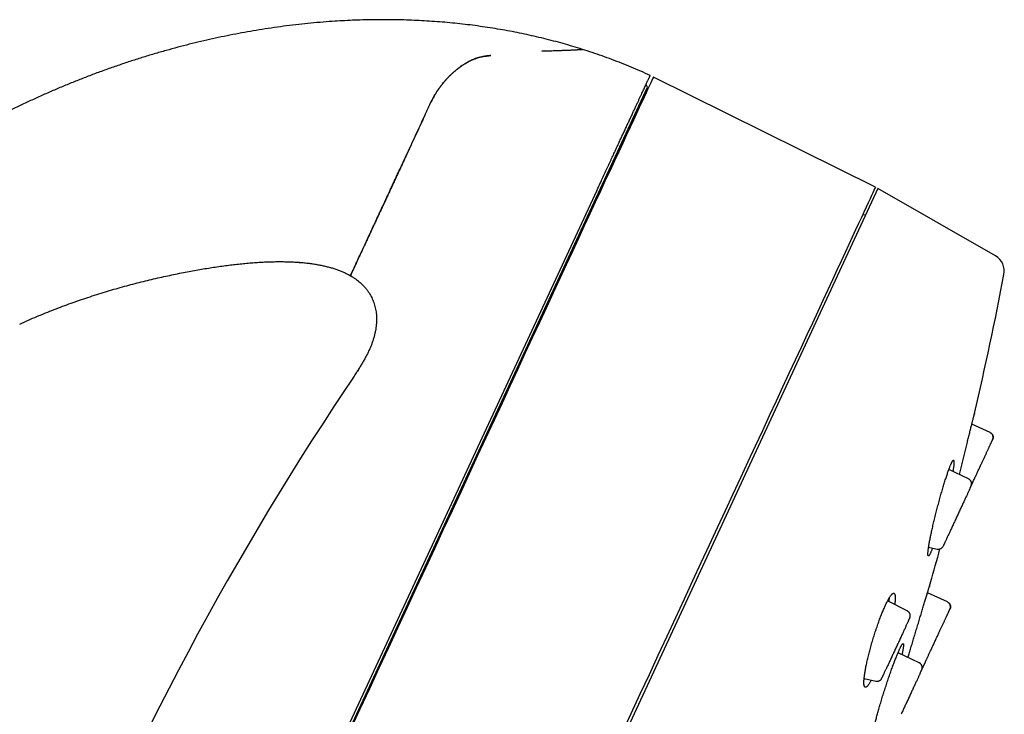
# Model space of a CAD drawing. Header units: millimetres. Extents: x 8 to 501, y 12 to 615.
# Tile 77 of 77: x 446 to 501, y 576 to 615. Entities that reach past the tile are written whole.
import ezdxf

# ---------------------------------------------------------------- set-up
doc = ezdxf.new("R2010")
doc.units = ezdxf.units.MM

msp = doc.modelspace()

# ---------------------------------------------------------------- linework, layer by layer
at = {"color": 7, "linetype": 'Continuous', "lineweight": 30}
for p, q in [((475.208, 613.188), (475.035, 613.181)), ((493.88, 605.486), (481.334, 611.708)), ((439.16, 520.97), (481.011, 611.131)), ((481.01, 611.14), (480.921, 611.294)), ((468.75, 610.25), (468.755, 610.248)), ((480.277, 609.432), (480.174, 609.328)), ((478.142, 605.306), (438.743, 520.43)), ((494.024, 605.421), (452.204, 515.327)), ((500.661, 601.604), (494.024, 605.421)), ((493.327, 603.921), (493.146, 603.905)), ((461.315, 601.239), (461.405, 601.233)), ((464.103, 600.55), (464.218, 600.485)), ((464.218, 600.486), (464.301, 600.436)), ((464.629, 600.21), (464.662, 600.184)), ((465.273, 599.507), (465.313, 599.44)), ((464.648, 595.154), (464.61, 595.095)), ((500.359, 591.621), (499.329, 592.099)), ((500.358, 591.618), (500.359, 591.621)), ((499.144, 588.995), (498.028, 589.526)), ((499.713, 589.522), (499.713, 589.522)), ((499.228, 588.471), (499.232, 588.481)), ((496.886, 585.132), (497.378, 585.032)), ((497.949, 582.045), (496.823, 582.568)), ((495.706, 581.518), (494.565, 582.099)), ((497.948, 582.042), (497.949, 582.045)), ((495.591, 580.635), (495.593, 580.643)), ((497.632, 580.649), (497.631, 580.65)), ((496.356, 578.603), (495.158, 579.176)), ((494.474, 578.229), (494.469, 578.222)), ((496.515, 578.253), (496.529, 578.274)), ((493.243, 577.716), (493.903, 577.565)), ((496.398, 577.992), (496.394, 577.983))]:
    msp.add_line(p, q, dxfattribs=at)
at = {"color": 7, "linetype": 'Continuous', "lineweight": 30, "flags": 128}
for points in [[(481.334, 611.708), (481.332, 611.705), (481.318, 611.673), (481.288, 611.61), (481.245, 611.516), (481.186, 611.39), (481.114, 611.234), (481.026, 611.046), (480.925, 610.827), (480.809, 610.577), (480.679, 610.297), (480.534, 609.986), (480.376, 609.645), (480.204, 609.274), (480.018, 608.873), (479.818, 608.442), (479.604, 607.983), (479.378, 607.494), (479.138, 606.977), (478.885, 606.432), (478.619, 605.859), (478.34, 605.258), (478.049, 604.631), (477.745, 603.977), (477.429, 603.297), (477.102, 602.591), (476.762, 601.86), (476.412, 601.104), (476.05, 600.324), (475.677, 599.521), (475.293, 598.694), (474.899, 597.845), (474.495, 596.975), (474.081, 596.082), (473.657, 595.17), (473.224, 594.237), (472.782, 593.284), (472.331, 592.313), (471.872, 591.324), (471.405, 590.317), (470.93, 589.294), (470.447, 588.255), (469.958, 587.2), (469.461, 586.131), (468.959, 585.048), (468.45, 583.952), (467.935, 582.843), (467.415, 581.723), (466.89, 580.592), (466.361, 579.452), (465.827, 578.301), (465.289, 577.143), (464.748, 575.977), (464.203, 574.804)], [(493.88, 605.486), (493.879, 605.482), (493.864, 605.451), (493.835, 605.388), (493.792, 605.295), (493.734, 605.17), (493.661, 605.014), (493.575, 604.828), (493.474, 604.61), (493.359, 604.363), (493.23, 604.084), (493.086, 603.775), (492.929, 603.437), (492.758, 603.068), (492.573, 602.67), (492.375, 602.243), (492.163, 601.786), (491.938, 601.301), (491.7, 600.788), (491.448, 600.247), (491.184, 599.678), (490.908, 599.082), (490.618, 598.459), (490.317, 597.809), (490.004, 597.134), (489.678, 596.433), (489.341, 595.708), (488.993, 594.957), (488.634, 594.183), (488.264, 593.386), (487.883, 592.565), (487.491, 591.722), (487.09, 590.858), (486.679, 589.972), (486.258, 589.066), (485.828, 588.14), (485.39, 587.194), (484.942, 586.23), (484.486, 585.248), (484.022, 584.249), (483.551, 583.233), (483.072, 582.201), (482.586, 581.154), (482.093, 580.092), (481.594, 579.017), (481.089, 577.929), (480.578, 576.829), (480.062, 575.717), (479.541, 574.594)]]:
    msp.add_lwpolyline(points, dxfattribs=at)
at = {"color": 7, "linetype": 'Continuous', "lineweight": 30}
for centre, radius, start, end in [((481.002, 611.135), 0.01, 335.1, 30.1), ((500.163, 600.737), 1, 349.1576, 60.1), ((304.715, 638.171), 200, 346.85634, 349.15758), ((610.627, 496.171), 176.36, 146.29098, 170.23099), ((304.715, 638.171), 200, 344.0313, 344.59433)]:
    msp.add_arc(centre, radius, start, end, dxfattribs=at)
for points, knots in [([(477.322, 613.278), (477.142, 613.334), (476.782, 613.446), (476.238, 613.602), (475.692, 613.75), (475.143, 613.89), (474.594, 614.02), (474.045, 614.141), (473.498, 614.252), (472.948, 614.355), (472.392, 614.451), (471.83, 614.539), (471.262, 614.618), (470.692, 614.69), (470.12, 614.752), (469.546, 614.806), (468.97, 614.852), (468.393, 614.889), (467.814, 614.918), (467.235, 614.939), (466.654, 614.951), (466.072, 614.955), (465.492, 614.951), (464.914, 614.939), (464.34, 614.919), (463.764, 614.891), (463.151, 614.854), (462.5, 614.804), (461.812, 614.74), (461.123, 614.666), (460.434, 614.581), (459.745, 614.485), (459.066, 614.38), (458.397, 614.266), (457.739, 614.145), (457.082, 614.014), (456.425, 613.873), (455.768, 613.723), (455.112, 613.563), (454.457, 613.394), (453.793, 613.212), (453.12, 613.018), (452.437, 612.81), (451.757, 612.593), (451.078, 612.365), (450.401, 612.127), (449.736, 611.883), (449.084, 611.633), (448.444, 611.378), (447.806, 611.114), (447.171, 610.841), (446.538, 610.56), (445.909, 610.269), (445.282, 609.97), (444.648, 609.656), (444.008, 609.329), (443.362, 608.988), (442.719, 608.636), (442.081, 608.276), (441.446, 607.906), (441.027, 607.652), (440.817, 607.525)], [0, 0, 0, 0, 0.014845, 0.029702, 0.044573, 0.05946, 0.074364, 0.089021, 0.103696, 0.118392, 0.13311, 0.148151, 0.163217, 0.178309, 0.193427, 0.208573, 0.223747, 0.23895, 0.25415, 0.269379, 0.284639, 0.29993, 0.315252, 0.330331, 0.345441, 0.360582, 0.375755, 0.393858, 0.412006, 0.430198, 0.448435, 0.466716, 0.485042, 0.502576, 0.52015, 0.537763, 0.555416, 0.573107, 0.590837, 0.608606, 0.626411, 0.645104, 0.663837, 0.68261, 0.701421, 0.720269, 0.739155, 0.757217, 0.775311, 0.793437, 0.811594, 0.829781, 0.847999, 0.866245, 0.88452, 0.903695, 0.922899, 0.942133, 0.961395, 0.980684, 1, 1, 1, 1]), ([(475.035, 613.181), (475.091, 613.184), (475.204, 613.188), (475.365, 613.194), (475.52, 613.2), (475.67, 613.205), (475.814, 613.21), (475.951, 613.215), (476.082, 613.219), (476.208, 613.223), (476.327, 613.228), (476.441, 613.232), (476.547, 613.236), (476.647, 613.24), (476.739, 613.244), (476.825, 613.248), (476.903, 613.251), (476.972, 613.255), (477.032, 613.258), (477.083, 613.261), (477.13, 613.263), (477.171, 613.266), (477.207, 613.269), (477.238, 613.271), (477.265, 613.273), (477.286, 613.274), (477.305, 613.276), (477.319, 613.277), (477.321, 613.278), (477.322, 613.278)], [0, 0, 0, 0, 0.036388, 0.072777, 0.109236, 0.145695, 0.182374, 0.219052, 0.255806, 0.292559, 0.330161, 0.367763, 0.405445, 0.443127, 0.481044, 0.518962, 0.556955, 0.594948, 0.628464, 0.661983, 0.695499, 0.729117, 0.762737, 0.796355, 0.830254, 0.864155, 0.898055, 0.949027, 1, 1, 1, 1]), ([(481.155, 611.798), (480.977, 611.879), (480.62, 612.041), (480.08, 612.271), (479.536, 612.492), (478.988, 612.704), (478.437, 612.905), (477.881, 613.098), (477.508, 613.218), (477.322, 613.278)], [0, 0, 0, 0, 0.142822, 0.285617, 0.428407, 0.571219, 0.714074, 0.856994, 1, 1, 1, 1]), ([(472.156, 612.932), (472.118, 612.927), (472.044, 612.917), (471.931, 612.904), (471.817, 612.889), (471.703, 612.87), (471.586, 612.845), (471.466, 612.814), (471.345, 612.776), (471.223, 612.731), (471.1, 612.68), (470.976, 612.623), (470.851, 612.558), (470.725, 612.486), (470.6, 612.408), (470.474, 612.323), (470.348, 612.232), (470.223, 612.134), (470.099, 612.031), (469.978, 611.923), (469.861, 611.812), (469.747, 611.698), (469.636, 611.579), (469.526, 611.455), (469.419, 611.325), (469.314, 611.191), (469.212, 611.052), (469.112, 610.905), (469.014, 610.75), (468.92, 610.588), (468.831, 610.421), (468.777, 610.307), (468.75, 610.25)], [0, 0, 0, 0, 0.031344, 0.062705, 0.094056, 0.12538, 0.156694, 0.188733, 0.220818, 0.252919, 0.285004, 0.317042, 0.350106, 0.383202, 0.4163, 0.449367, 0.483438, 0.517538, 0.551639, 0.585712, 0.618743, 0.6518, 0.684856, 0.717887, 0.751805, 0.785753, 0.819699, 0.853613, 0.890187, 0.926812, 0.963432, 1, 1, 1, 1]), ([(468.75, 610.25), (468.773, 610.299), (468.819, 610.397), (468.895, 610.541), (468.974, 610.682), (469.059, 610.821), (469.148, 610.959), (469.243, 611.094), (469.341, 611.226), (469.452, 611.367), (469.577, 611.514), (469.717, 611.667), (469.849, 611.801), (469.973, 611.919), (470.088, 612.021), (470.204, 612.119), (470.325, 612.215), (470.452, 612.308), (470.583, 612.397), (470.715, 612.48), (470.849, 612.557), (470.986, 612.628), (471.124, 612.691), (471.262, 612.747), (471.397, 612.793), (471.528, 612.831), (471.656, 612.861), (471.782, 612.884), (471.907, 612.902), (472.031, 612.916), (472.113, 612.926), (472.154, 612.931)], [0, 0, 0, 0, 0.031428, 0.062891, 0.094355, 0.125785, 0.158246, 0.190736, 0.223229, 0.255694, 0.297529, 0.339392, 0.381229, 0.413333, 0.44546, 0.477588, 0.509691, 0.544563, 0.579469, 0.614371, 0.649236, 0.685383, 0.721574, 0.757763, 0.793907, 0.82807, 0.862253, 0.896423, 0.930943, 0.965471, 1, 1, 1, 1]), ([(479.011, 607.179), (479.053, 607.27), (479.138, 607.453), (479.261, 607.717), (479.38, 607.973), (479.495, 608.222), (479.607, 608.462), (479.715, 608.695), (479.819, 608.92), (479.92, 609.138), (480.017, 609.347), (480.11, 609.548), (480.2, 609.74), (480.286, 609.925), (480.368, 610.103), (480.448, 610.274), (480.523, 610.435), (480.593, 610.588), (480.66, 610.732), (480.723, 610.867), (480.782, 610.993), (480.836, 611.111), (480.886, 611.219), (480.932, 611.318), (480.974, 611.409), (481.012, 611.49), (481.046, 611.562), (481.075, 611.625), (481.1, 611.678), (481.12, 611.722), (481.136, 611.756), (481.147, 611.78), (481.154, 611.795), (481.155, 611.797), (481.155, 611.798)], [0, 0, 0, 0, 0.030394, 0.060793, 0.091195, 0.121597, 0.151997, 0.18239, 0.212994, 0.243605, 0.274218, 0.304831, 0.335441, 0.366045, 0.397332, 0.428624, 0.459918, 0.49121, 0.522497, 0.553942, 0.585393, 0.616845, 0.648295, 0.679741, 0.711679, 0.743622, 0.775567, 0.80751, 0.839448, 0.871555, 0.903667, 0.935781, 0.967893, 1, 1, 1, 1]), ([(468.442, 609.586), (468.467, 609.64), (468.518, 609.749), (468.595, 609.915), (468.672, 610.082), (468.724, 610.194), (468.75, 610.25)], [0, 0, 0, 0, 0.248467, 0.497468, 0.748356, 1, 1, 1, 1]), ([(468.442, 609.586), (468.467, 609.64), (468.518, 609.749), (468.595, 609.915), (468.672, 610.082), (468.724, 610.194), (468.75, 610.25)], [0, 0, 0, 0, 0.248467, 0.497468, 0.748356, 1, 1, 1, 1]), ([(464.218, 600.486), (464.218, 600.487), (464.219, 600.488), (464.223, 600.497), (464.23, 600.513), (464.241, 600.536), (464.255, 600.566), (464.271, 600.6), (464.289, 600.639), (464.309, 600.683), (464.333, 600.733), (464.358, 600.788), (464.389, 600.855), (464.426, 600.935), (464.471, 601.031), (464.52, 601.136), (464.573, 601.25), (464.629, 601.371), (464.687, 601.497), (464.748, 601.627), (464.812, 601.765), (464.88, 601.912), (464.952, 602.067), (465.027, 602.229), (465.106, 602.399), (465.183, 602.566), (465.26, 602.73), (465.334, 602.89), (465.41, 603.055), (465.49, 603.226), (465.571, 603.4), (465.653, 603.577), (465.736, 603.757), (465.822, 603.942), (465.91, 604.132), (465.996, 604.316), (466.079, 604.495), (466.158, 604.666), (466.239, 604.84), (466.321, 605.016), (466.403, 605.194), (466.495, 605.392), (466.598, 605.613), (466.711, 605.857), (466.826, 606.106), (466.944, 606.358), (467.066, 606.621), (467.192, 606.893), (467.323, 607.176), (467.456, 607.462), (467.591, 607.752), (467.728, 608.048), (467.867, 608.348), (468.009, 608.654), (468.152, 608.962), (468.296, 609.273), (468.393, 609.481), (468.442, 609.585)], [0, 0, 0, 0, 0.020108, 0.040948, 0.061789, 0.082626, 0.103457, 0.120946, 0.138436, 0.155924, 0.173192, 0.190462, 0.20773, 0.229671, 0.251623, 0.273579, 0.295531, 0.317471, 0.337704, 0.357944, 0.378183, 0.398416, 0.418783, 0.43915, 0.459259, 0.479369, 0.496282, 0.513203, 0.530126, 0.547046, 0.563959, 0.580158, 0.596364, 0.612574, 0.62878, 0.644978, 0.658621, 0.672265, 0.685908, 0.699278, 0.71265, 0.726021, 0.743379, 0.760747, 0.778119, 0.795488, 0.812846, 0.831358, 0.849882, 0.86841, 0.886934, 0.905447, 0.92435, 0.943263, 0.962181, 0.981096, 1, 1, 1, 1]), ([(468.442, 609.585), (468.395, 609.484), (468.3, 609.281), (468.16, 608.978), (468.02, 608.678), (467.881, 608.378), (467.744, 608.081), (467.608, 607.788), (467.474, 607.5), (467.355, 607.244), (467.25, 607.019), (467.159, 606.823), (467.069, 606.629), (466.98, 606.437), (466.892, 606.247), (466.793, 606.033), (466.683, 605.796), (466.563, 605.539), (466.446, 605.287), (466.331, 605.039), (466.219, 604.797), (466.11, 604.562), (466.004, 604.334), (465.912, 604.135), (465.832, 603.962), (465.762, 603.813), (465.683, 603.643), (465.595, 603.453), (465.509, 603.267), (465.434, 603.105), (465.369, 602.966), (465.306, 602.831), (465.245, 602.699), (465.186, 602.571), (465.118, 602.425), (465.044, 602.265), (464.964, 602.094), (464.889, 601.932), (464.826, 601.795), (464.771, 601.679), (464.726, 601.58), (464.682, 601.486), (464.641, 601.396), (464.601, 601.311), (464.557, 601.217), (464.512, 601.119), (464.465, 601.018), (464.422, 600.926), (464.384, 600.843), (464.349, 600.768), (464.319, 600.703), (464.293, 600.647), (464.27, 600.599), (464.252, 600.559), (464.238, 600.528), (464.227, 600.506), (464.221, 600.493), (464.218, 600.487), (464.218, 600.487), (464.218, 600.486)], [0, 0, 0, 0, 0.018409, 0.036818, 0.05528, 0.073742, 0.092308, 0.11089, 0.129189, 0.147504, 0.160416, 0.17333, 0.186243, 0.199206, 0.21217, 0.225133, 0.243545, 0.261956, 0.280434, 0.298912, 0.317517, 0.336139, 0.354407, 0.372691, 0.3857, 0.398711, 0.41172, 0.431305, 0.45089, 0.464938, 0.478987, 0.493035, 0.507131, 0.521229, 0.535325, 0.556598, 0.577887, 0.598799, 0.619727, 0.634505, 0.649285, 0.664063, 0.678886, 0.693711, 0.708534, 0.729853, 0.751172, 0.772547, 0.793922, 0.815402, 0.836894, 0.858092, 0.879303, 0.901503, 0.923703, 0.945953, 0.968204, 0.984486, 1, 1, 1, 1]), ([(478.366, 605.79), (478.385, 605.831), (478.456, 605.984), (478.577, 606.243), (478.701, 606.511), (478.798, 606.721), (478.87, 606.876), (478.941, 607.029), (478.988, 607.129), (479.011, 607.179)], [0, 0, 0, 0, 0.082991, 0.312116, 0.541291, 0.655955, 0.770619, 0.88531, 1, 1, 1, 1]), ([(478.142, 605.306), (478.18, 605.388), (478.255, 605.551), (478.329, 605.711), (478.366, 605.79)], [0, 0, 0, 0, 0.499575, 1, 1, 1, 1]), ([(445.531, 597.752), (445.693, 597.825), (446.017, 597.971), (446.504, 598.18), (446.989, 598.38), (447.473, 598.572), (447.955, 598.755), (448.434, 598.931), (448.911, 599.098), (449.393, 599.261), (449.878, 599.418), (450.368, 599.569), (450.853, 599.714), (451.335, 599.851), (451.811, 599.98), (452.283, 600.103), (452.749, 600.219), (453.211, 600.328), (453.666, 600.432), (454.116, 600.528), (454.559, 600.619), (454.988, 600.703), (455.402, 600.78), (455.801, 600.85), (456.194, 600.915), (456.581, 600.975), (456.963, 601.03), (457.34, 601.08), (457.712, 601.124), (458.077, 601.164), (458.435, 601.197), (458.786, 601.225), (459.123, 601.247), (459.447, 601.263), (459.757, 601.274), (460.061, 601.279), (460.358, 601.279), (460.648, 601.275), (460.931, 601.264), (461.152, 601.253), (461.279, 601.242), (461.314, 601.24)], [0, 0, 0, 0, 0.032811, 0.065333, 0.097563, 0.129498, 0.161132, 0.192461, 0.22348, 0.254182, 0.285999, 0.317452, 0.348532, 0.379232, 0.409543, 0.439456, 0.46896, 0.498047, 0.526706, 0.554926, 0.582696, 0.610006, 0.635323, 0.660216, 0.68468, 0.708711, 0.732304, 0.755739, 0.778719, 0.801238, 0.823295, 0.844886, 0.866009, 0.885495, 0.904561, 0.923206, 0.941429, 0.95923, 0.976609, 0.993565, 1, 1, 1, 1]), ([(461.314, 601.24), (461.344, 601.237), (461.469, 601.229), (461.681, 601.208), (461.946, 601.177), (462.198, 601.14), (462.443, 601.098), (462.679, 601.05), (462.907, 600.996), (463.127, 600.937), (463.339, 600.872), (463.543, 600.801), (463.738, 600.724), (463.924, 600.641), (464.084, 600.562), (464.179, 600.507), (464.218, 600.485)], [0, 0, 0, 0, 0.030359, 0.124294, 0.210857, 0.295116, 0.377094, 0.456823, 0.534342, 0.609698, 0.682947, 0.754156, 0.823405, 0.890782, 0.956394, 1, 1, 1, 1]), ([(464.218, 600.486), (464.266, 600.458), (464.362, 600.401), (464.499, 600.308), (464.599, 600.236), (464.651, 600.193), (464.662, 600.184)], [0, 0, 0, 0, 0.312456, 0.620021, 0.921935, 1, 1, 1, 1]), ([(464.662, 600.184), (464.695, 600.157), (464.769, 600.096), (464.877, 599.995), (464.987, 599.882), (465.089, 599.764), (465.183, 599.641), (465.258, 599.533), (465.299, 599.463), (465.314, 599.438)], [0, 0, 0, 0, 0.127854, 0.28782, 0.445741, 0.601969, 0.756863, 0.91079, 1, 1, 1, 1]), ([(465.272, 599.508), (465.272, 599.508), (465.301, 599.466), (465.351, 599.378), (465.421, 599.244), (465.483, 599.106), (465.538, 598.965), (465.584, 598.82), (465.622, 598.671), (465.653, 598.519), (465.675, 598.364), (465.689, 598.205), (465.694, 598.044), (465.691, 597.88), (465.68, 597.713), (465.66, 597.544), (465.632, 597.372), (465.596, 597.198), (465.551, 597.022), (465.498, 596.844), (465.436, 596.664), (465.365, 596.482), (465.286, 596.298), (465.198, 596.112), (465.102, 595.925), (464.998, 595.736), (464.888, 595.544), (464.77, 595.35), (464.678, 595.201), (464.624, 595.118), (464.612, 595.099)], [0, 0, 0, 0, 0.000122, 0.032104, 0.064039, 0.095997, 0.12805, 0.160269, 0.192725, 0.225487, 0.258624, 0.292207, 0.326305, 0.360985, 0.396308, 0.432335, 0.46912, 0.506716, 0.545172, 0.584533, 0.624844, 0.666143, 0.708469, 0.751859, 0.796361, 0.842017, 0.888858, 0.936901, 0.986156, 1, 1, 1, 1]), ([(464.666, 595.183), (464.624, 595.117), (464.534, 594.975), (464.391, 594.756), (464.238, 594.525), (464.08, 594.288), (463.973, 594.128), (463.919, 594.047)], [0, 0, 0, 0, 0.172539, 0.37172, 0.57606, 0.785507, 1, 1, 1, 1]), ([(498.62, 589.245), (498.627, 589.273), (498.647, 589.35), (498.678, 589.478), (498.716, 589.629), (498.754, 589.782), (498.792, 589.937), (498.831, 590.093), (498.87, 590.248), (498.908, 590.401), (498.945, 590.552), (498.982, 590.703), (499.02, 590.852), (499.056, 591), (499.092, 591.144), (499.126, 591.282), (499.159, 591.414), (499.191, 591.544), (499.222, 591.669), (499.252, 591.79), (499.28, 591.904), (499.307, 592.009), (499.331, 592.107), (499.354, 592.199), (499.375, 592.285), (499.395, 592.364), (499.412, 592.434), (499.427, 592.495), (499.44, 592.548), (499.451, 592.593), (499.46, 592.63), (499.468, 592.659), (499.472, 592.679), (499.475, 592.69), (499.476, 592.693), (499.475, 592.689), (499.473, 592.68), (499.47, 592.67), (499.47, 592.667)], [0, 0, 0, 0, 0.01659, 0.045144, 0.07372, 0.102275, 0.131645, 0.161038, 0.190407, 0.219199, 0.248013, 0.276805, 0.306438, 0.336095, 0.365728, 0.394422, 0.423138, 0.451831, 0.48138, 0.510955, 0.540504, 0.5688, 0.597118, 0.625414, 0.654562, 0.683735, 0.712883, 0.740666, 0.768471, 0.796254, 0.824868, 0.853507, 0.882121, 0.90767, 0.933289, 0.960684, 0.9881, 1, 1, 1, 1]), ([(500.509, 591.235), (500.512, 591.24), (500.516, 591.251), (500.521, 591.268), (500.525, 591.285), (500.528, 591.299), (500.53, 591.311), (500.531, 591.322), (500.532, 591.336), (500.532, 591.354), (500.531, 591.374), (500.528, 591.396), (500.523, 591.421), (500.514, 591.451), (500.499, 591.485), (500.476, 591.522), (500.445, 591.559), (500.405, 591.594), (500.374, 591.61), (500.358, 591.618)], [0, 0, 0, 0, 0.08466, 0.155079, 0.21173, 0.255792, 0.273967, 0.290331, 0.321717, 0.356409, 0.394831, 0.437, 0.484401, 0.543822, 0.615859, 0.69979, 0.79421, 0.896926, 1, 1, 1, 1]), ([(500.359, 591.621), (500.37, 591.615), (500.392, 591.604), (500.422, 591.582), (500.449, 591.558), (500.47, 591.532), (500.488, 591.507), (500.503, 591.48), (500.515, 591.452), (500.524, 591.422), (500.53, 591.392), (500.533, 591.362), (500.533, 591.328), (500.528, 591.293), (500.52, 591.26), (500.512, 591.241), (500.509, 591.233)], [0, 0, 0, 0, 0.0788035, 0.1610224, 0.2461942, 0.3116785, 0.3781969, 0.4454229, 0.5130084, 0.580594, 0.6478203, 0.714339, 0.7798239, 0.8649966, 0.9472168, 1, 1, 1, 1]), ([(499.714, 589.522), (499.728, 589.551), (499.757, 589.614), (499.8, 589.708), (499.845, 589.804), (499.887, 589.895), (499.927, 589.982), (499.965, 590.063), (500.001, 590.14), (500.037, 590.218), (500.075, 590.298), (500.112, 590.379), (500.148, 590.454), (500.181, 590.526), (500.213, 590.595), (500.242, 590.656), (500.267, 590.712), (500.291, 590.761), (500.313, 590.809), (500.335, 590.857), (500.358, 590.906), (500.381, 590.956), (500.403, 591.003), (500.424, 591.048), (500.443, 591.089), (500.461, 591.128), (500.476, 591.16), (500.488, 591.186), (500.497, 591.206), (500.504, 591.221), (500.509, 591.231), (500.509, 591.233), (500.51, 591.233)], [0, 0, 0, 0, 0.032393, 0.069507, 0.105293, 0.139713, 0.172749, 0.204394, 0.234641, 0.263486, 0.299749, 0.333881, 0.3673, 0.40014, 0.432408, 0.464118, 0.490869, 0.517239, 0.54324, 0.570189, 0.600045, 0.632835, 0.66856, 0.702226, 0.738125, 0.77625, 0.816594, 0.85047, 0.885767, 0.922475, 0.960564, 1, 1, 1, 1]), ([(500.51, 591.234), (500.511, 591.236), (500.512, 591.239), (500.511, 591.238), (500.511, 591.238)], [0, 0, 0, 0, 0.841963, 1, 1, 1, 1]), ([(496.996, 584.821), (496.988, 584.805), (496.972, 584.771), (496.95, 584.73), (496.93, 584.697), (496.913, 584.672), (496.897, 584.655), (496.883, 584.647), (496.872, 584.647), (496.862, 584.655), (496.855, 584.672), (496.85, 584.696), (496.848, 584.729), (496.847, 584.769), (496.849, 584.818), (496.853, 584.874), (496.86, 584.938), (496.868, 585.009), (496.879, 585.088), (496.892, 585.173), (496.907, 585.266), (496.925, 585.366), (496.944, 585.472), (496.965, 585.584), (496.989, 585.701), (497.014, 585.824), (497.041, 585.952), (497.07, 586.085), (497.101, 586.223), (497.133, 586.365), (497.167, 586.509), (497.202, 586.656), (497.239, 586.806), (497.276, 586.959), (497.315, 587.113), (497.355, 587.268), (497.395, 587.423), (497.436, 587.578), (497.478, 587.731), (497.52, 587.884), (497.562, 588.036), (497.604, 588.185), (497.646, 588.331), (497.688, 588.474), (497.729, 588.612), (497.77, 588.746), (497.81, 588.876), (497.85, 589), (497.888, 589.12), (497.926, 589.233), (497.962, 589.339), (497.997, 589.439), (498.03, 589.532), (498.062, 589.618), (498.093, 589.698), (498.121, 589.767), (498.147, 589.828), (498.171, 589.881), (498.194, 589.929), (498.215, 589.97), (498.235, 590.003), (498.253, 590.028), (498.269, 590.045), (498.283, 590.053), (498.294, 590.053), (498.304, 590.045), (498.311, 590.028), (498.316, 590.004), (498.318, 589.971), (498.319, 589.931), (498.317, 589.882), (498.313, 589.826), (498.307, 589.762), (498.298, 589.69), (498.288, 589.612), (498.275, 589.526), (498.264, 589.461), (498.257, 589.423), (498.257, 589.418)], [0, 0, 0, 0, 0.013057, 0.026156, 0.039276, 0.052396, 0.065496, 0.078553, 0.091606, 0.1047, 0.117814, 0.130928, 0.144023, 0.157076, 0.170234, 0.183431, 0.196649, 0.209868, 0.223066, 0.236225, 0.249609, 0.263034, 0.27648, 0.289927, 0.303353, 0.316738, 0.330343, 0.34399, 0.357658, 0.371326, 0.384973, 0.398578, 0.412299, 0.426065, 0.439852, 0.453639, 0.467404, 0.481125, 0.494804, 0.508527, 0.522272, 0.536017, 0.549738, 0.563416, 0.576906, 0.590441, 0.603998, 0.617554, 0.631088, 0.644577, 0.657822, 0.67111, 0.684419, 0.697729, 0.711016, 0.72426, 0.736306, 0.748353, 0.761409, 0.774506, 0.787624, 0.800743, 0.81384, 0.826897, 0.839948, 0.853039, 0.866152, 0.879265, 0.892358, 0.90541, 0.918567, 0.931764, 0.944982, 0.9582, 0.971398, 0.984556, 0.997942, 1, 1, 1, 1]), ([(499.299, 588.626), (499.3, 588.628), (499.312, 588.654), (499.336, 588.706), (499.371, 588.783), (499.41, 588.867), (499.453, 588.959), (499.499, 589.058), (499.544, 589.155), (499.587, 589.248), (499.628, 589.336), (499.671, 589.428), (499.7, 589.49), (499.714, 589.522)], [0, 0, 0, 0, 0.00921, 0.098006, 0.190091, 0.288166, 0.392197, 0.502152, 0.617999, 0.708738, 0.80271, 0.899828, 1, 1, 1, 1]), ([(499.296, 588.621), (499.301, 588.635), (499.309, 588.66), (499.314, 588.697), (499.315, 588.736), (499.311, 588.776), (499.302, 588.814), (499.29, 588.847), (499.275, 588.876), (499.256, 588.904), (499.233, 588.931), (499.207, 588.956), (499.177, 588.979), (499.155, 588.99), (499.144, 588.995)], [0, 0, 0, 0, 0.09502, 0.180787, 0.255577, 0.355718, 0.454782, 0.51982, 0.588796, 0.674197, 0.748645, 0.83093, 0.919719, 1, 1, 1, 1]), ([(499.232, 588.481), (499.238, 588.493), (499.25, 588.52), (499.265, 588.553), (499.278, 588.581), (499.288, 588.602), (499.294, 588.616), (499.296, 588.619), (499.296, 588.621)], [0, 0, 0, 0, 0.145525, 0.315847, 0.486546, 0.657477, 0.828626, 1, 1, 1, 1]), ([(499.296, 588.62), (499.296, 588.621), (499.307, 588.642), (499.328, 588.688), (499.36, 588.758), (499.387, 588.817), (499.404, 588.854), (499.409, 588.864)], [0, 0, 0, 0, 0.006338, 0.286206, 0.572592, 0.875778, 1, 1, 1, 1]), ([(499.228, 588.471), (499.221, 588.456), (499.207, 588.427), (499.183, 588.374), (499.156, 588.315), (499.125, 588.25), (499.092, 588.179), (499.056, 588.101), (499.018, 588.019), (498.978, 587.932), (498.936, 587.842), (498.892, 587.748), (498.847, 587.65), (498.8, 587.549), (498.752, 587.445), (498.703, 587.34), (498.653, 587.232), (498.602, 587.122), (498.55, 587.011), (498.497, 586.898), (498.445, 586.785), (498.393, 586.673), (498.342, 586.564), (498.292, 586.456), (498.243, 586.351), (498.212, 586.282), (498.196, 586.248)], [0, 0, 0, 0, 0.041355, 0.08261, 0.123948, 0.165551, 0.207598, 0.250261, 0.292792, 0.334778, 0.376397, 0.417831, 0.459265, 0.500885, 0.542251, 0.583473, 0.624735, 0.66622, 0.708107, 0.750571, 0.793032, 0.834901, 0.876353, 0.917566, 0.958721, 1, 1, 1, 1]), ([(499.229, 588.475), (499.23, 588.476), (499.234, 588.486), (499.242, 588.503), (499.249, 588.518), (499.253, 588.525)], [0, 0, 0, 0, 0.047776, 0.533908, 1, 1, 1, 1]), ([(498.196, 586.248), (498.18, 586.214), (498.149, 586.147), (498.104, 586.05), (498.06, 585.956), (498.019, 585.866), (497.978, 585.78), (497.94, 585.697), (497.904, 585.619), (497.871, 585.548), (497.841, 585.483), (497.813, 585.424), (497.789, 585.372), (497.768, 585.326), (497.75, 585.287), (497.735, 585.255), (497.724, 585.23), (497.715, 585.213), (497.71, 585.202), (497.71, 585.201), (497.71, 585.2)], [0, 0, 0, 0, 0.05505, 0.109968, 0.164997, 0.220379, 0.276352, 0.333147, 0.389831, 0.445793, 0.50127, 0.556506, 0.611748, 0.667241, 0.722476, 0.777515, 0.832601, 0.887981, 0.943893, 1, 1, 1, 1]), ([(497.106, 585.087), (497.105, 585.086), (497.094, 585.055), (497.073, 585.003), (497.045, 584.933), (497.019, 584.872), (497.004, 584.838), (496.996, 584.821)], [0, 0, 0, 0, 0.014129, 0.272765, 0.530567, 0.765283, 1, 1, 1, 1]), ([(497.378, 585.033), (497.382, 585.032), (497.403, 585.027), (497.441, 585.025), (497.494, 585.03), (497.545, 585.045), (497.593, 585.068), (497.636, 585.1), (497.672, 585.137), (497.69, 585.166), (497.699, 585.18)], [0, 0, 0, 0, 0.033486, 0.167708, 0.306683, 0.448463, 0.590847, 0.73158, 0.868556, 1, 1, 1, 1]), ([(495.72, 578.907), (495.723, 578.916), (495.738, 578.965), (495.765, 579.057), (495.804, 579.184), (495.843, 579.314), (495.884, 579.449), (495.926, 579.589), (495.969, 579.733), (496.013, 579.878), (496.057, 580.024), (496.101, 580.171), (496.146, 580.32), (496.191, 580.471), (496.237, 580.623), (496.283, 580.774), (496.328, 580.923), (496.372, 581.069), (496.416, 581.215), (496.459, 581.36), (496.502, 581.503), (496.544, 581.642), (496.585, 581.776), (496.623, 581.904), (496.661, 582.029), (496.697, 582.151), (496.733, 582.268), (496.766, 582.378), (496.797, 582.481), (496.825, 582.576), (496.852, 582.666), (496.877, 582.749), (496.901, 582.826), (496.921, 582.895), (496.939, 582.954), (496.955, 583.006), (496.968, 583.05), (496.979, 583.087), (496.988, 583.116), (496.994, 583.135), (496.997, 583.146), (496.997, 583.148), (496.998, 583.148)], [0, 0, 0, 0, 0.005831, 0.031409, 0.056514, 0.081638, 0.106744, 0.132565, 0.158408, 0.184229, 0.209558, 0.234907, 0.260236, 0.286294, 0.312374, 0.338432, 0.363874, 0.389336, 0.414778, 0.440961, 0.467167, 0.49335, 0.518741, 0.544151, 0.569542, 0.595682, 0.621843, 0.647982, 0.673178, 0.698394, 0.72359, 0.749533, 0.775497, 0.801439, 0.826385, 0.851351, 0.876297, 0.901979, 0.927683, 0.953365, 0.97665, 1, 1, 1, 1]), ([(493.647, 577.624), (493.633, 577.599), (493.606, 577.549), (493.567, 577.482), (493.53, 577.422), (493.494, 577.37), (493.46, 577.325), (493.428, 577.288), (493.398, 577.259), (493.371, 577.238), (493.345, 577.224), (493.322, 577.219), (493.302, 577.223), (493.284, 577.234), (493.268, 577.253), (493.255, 577.281), (493.245, 577.316), (493.237, 577.359), (493.232, 577.411), (493.23, 577.471), (493.231, 577.538), (493.234, 577.612), (493.24, 577.693), (493.249, 577.782), (493.261, 577.878), (493.275, 577.981), (493.292, 578.09), (493.312, 578.204), (493.334, 578.324), (493.36, 578.45), (493.387, 578.581), (493.417, 578.716), (493.45, 578.855), (493.484, 578.997), (493.521, 579.142), (493.559, 579.29), (493.6, 579.439), (493.642, 579.591), (493.686, 579.743), (493.731, 579.896), (493.777, 580.048), (493.824, 580.199), (493.872, 580.348), (493.921, 580.497), (493.97, 580.643), (494.02, 580.787), (494.07, 580.927), (494.12, 581.063), (494.17, 581.195), (494.219, 581.323), (494.269, 581.446), (494.317, 581.564), (494.364, 581.674), (494.409, 581.774), (494.452, 581.87), (494.496, 581.962), (494.539, 582.05), (494.582, 582.132), (494.623, 582.207), (494.662, 582.274), (494.7, 582.334), (494.736, 582.387), (494.77, 582.431), (494.802, 582.468), (494.831, 582.498), (494.859, 582.519), (494.884, 582.532), (494.907, 582.537), (494.928, 582.534), (494.946, 582.522), (494.962, 582.503), (494.975, 582.476), (494.985, 582.441), (494.993, 582.397), (494.998, 582.345), (495, 582.286), (495, 582.219), (494.997, 582.145), (494.991, 582.063), (494.982, 581.979), (494.975, 581.919), (494.971, 581.892)], [0, 0, 0, 0, 0.012121, 0.02459, 0.037019, 0.049444, 0.061907, 0.07439, 0.086874, 0.099338, 0.111764, 0.124288, 0.13685, 0.149432, 0.162014, 0.174578, 0.187103, 0.199843, 0.212622, 0.225421, 0.238221, 0.251001, 0.263742, 0.276692, 0.289682, 0.302692, 0.315703, 0.328693, 0.341643, 0.354704, 0.367807, 0.380931, 0.394055, 0.407157, 0.420218, 0.433238, 0.446301, 0.459384, 0.472468, 0.485529, 0.498548, 0.51139, 0.524273, 0.537177, 0.550081, 0.562964, 0.575804, 0.588411, 0.60106, 0.613729, 0.626398, 0.639045, 0.651652, 0.663119, 0.674586, 0.687013, 0.69948, 0.711967, 0.724454, 0.736922, 0.749349, 0.761773, 0.774234, 0.786716, 0.799198, 0.81166, 0.824084, 0.836608, 0.84917, 0.861752, 0.874334, 0.886897, 0.899422, 0.912164, 0.924945, 0.937746, 0.950547, 0.963329, 0.976072, 0.989024, 1, 1, 1, 1]), ([(496.938, 582.951), (496.938, 582.95), (496.935, 582.941), (496.932, 582.93), (496.929, 582.92)], [0, 0, 0, 0, 0.0792981, 1, 1, 1, 1]), ([(494.65, 582.056), (494.651, 582.065), (494.656, 582.107), (494.663, 582.175), (494.67, 582.244), (494.672, 582.279), (494.672, 582.289)], [0, 0, 0, 0, 0.10311, 0.480087, 0.856773, 1, 1, 1, 1]), ([(498.1, 581.659), (498.102, 581.665), (498.106, 581.676), (498.111, 581.693), (498.116, 581.71), (498.118, 581.724), (498.12, 581.736), (498.121, 581.747), (498.122, 581.761), (498.122, 581.779), (498.121, 581.799), (498.118, 581.821), (498.113, 581.846), (498.104, 581.876), (498.089, 581.91), (498.067, 581.947), (498.035, 581.984), (497.996, 582.018), (497.964, 582.035), (497.948, 582.043)], [0, 0, 0, 0, 0.084311, 0.154395, 0.210739, 0.254561, 0.272667, 0.289017, 0.320619, 0.35554, 0.394134, 0.436416, 0.483991, 0.543617, 0.615802, 0.69982, 0.794268, 0.896962, 1, 1, 1, 1]), ([(497.949, 582.045), (497.96, 582.04), (497.982, 582.028), (498.013, 582.006), (498.039, 581.982), (498.061, 581.957), (498.078, 581.932), (498.093, 581.905), (498.105, 581.876), (498.114, 581.847), (498.12, 581.816), (498.123, 581.786), (498.123, 581.753), (498.119, 581.717), (498.111, 581.684), (498.103, 581.665), (498.1, 581.658)], [0, 0, 0, 0, 0.0788035, 0.1610225, 0.2461942, 0.3116786, 0.3781969, 0.4454229, 0.5130085, 0.5805941, 0.6478204, 0.7143391, 0.7798241, 0.8649968, 0.947217, 1, 1, 1, 1]), ([(495.831, 581.157), (495.836, 581.17), (495.844, 581.195), (495.849, 581.233), (495.851, 581.271), (495.846, 581.312), (495.837, 581.35), (495.825, 581.382), (495.81, 581.411), (495.791, 581.439), (495.768, 581.467), (495.742, 581.492), (495.714, 581.512), (495.694, 581.523), (495.686, 581.527)], [0, 0, 0, 0, 0.096625, 0.183924, 0.260118, 0.362189, 0.463159, 0.529445, 0.599752, 0.686813, 0.762711, 0.846599, 0.93712, 1, 1, 1, 1]), ([(497.316, 579.971), (497.33, 580), (497.358, 580.062), (497.401, 580.155), (497.445, 580.249), (497.486, 580.339), (497.526, 580.424), (497.563, 580.505), (497.598, 580.58), (497.635, 580.658), (497.671, 580.736), (497.708, 580.816), (497.743, 580.89), (497.776, 580.961), (497.808, 581.028), (497.836, 581.089), (497.861, 581.144), (497.884, 581.193), (497.906, 581.24), (497.928, 581.287), (497.95, 581.335), (497.973, 581.384), (497.995, 581.431), (498.015, 581.475), (498.034, 581.516), (498.052, 581.554), (498.066, 581.585), (498.078, 581.611), (498.087, 581.631), (498.094, 581.646), (498.099, 581.656), (498.1, 581.657), (498.1, 581.658)], [0, 0, 0, 0, 0.0323896, 0.0695005, 0.1052858, 0.1397065, 0.1727431, 0.2043897, 0.2346397, 0.2634865, 0.2997525, 0.3338869, 0.3673077, 0.4001488, 0.4324171, 0.464126, 0.4908767, 0.5172456, 0.5432462, 0.5701938, 0.6000486, 0.6328372, 0.6685624, 0.702228, 0.738128, 0.7762526, 0.8165979, 0.8504735, 0.8857702, 0.9224776, 0.9605652, 1, 1, 1, 1]), ([(498.1, 581.658), (498.101, 581.661), (498.102, 581.664), (498.102, 581.663), (498.102, 581.662)], [0, 0, 0, 0, 0.829592, 1, 1, 1, 1]), ([(495.594, 580.643), (495.604, 580.666), (495.627, 580.715), (495.659, 580.784), (495.69, 580.851), (495.718, 580.911), (495.744, 580.966), (495.766, 581.014), (495.785, 581.056), (495.801, 581.091), (495.814, 581.119), (495.823, 581.139), (495.83, 581.153), (495.831, 581.155), (495.831, 581.156)], [0, 0, 0, 0, 0.071864, 0.155933, 0.240143, 0.324423, 0.408766, 0.493176, 0.577649, 0.66216, 0.746666, 0.831137, 0.91557, 1, 1, 1, 1]), ([(495.591, 580.635), (495.578, 580.609), (495.554, 580.556), (495.514, 580.47), (495.472, 580.38), (495.428, 580.285), (495.382, 580.186), (495.334, 580.083), (495.285, 579.977), (495.235, 579.869), (495.185, 579.761), (495.134, 579.651), (495.083, 579.541), (495.031, 579.43), (494.98, 579.32), (494.929, 579.21), (494.878, 579.101), (494.828, 578.993), (494.778, 578.886), (494.729, 578.78), (494.682, 578.677), (494.636, 578.578), (494.592, 578.484), (494.55, 578.394), (494.51, 578.309), (494.486, 578.256), (494.474, 578.229)], [0, 0, 0, 0, 0.041355, 0.08261, 0.123948, 0.165551, 0.207598, 0.250261, 0.292792, 0.334778, 0.376397, 0.417831, 0.459265, 0.500885, 0.542251, 0.583473, 0.624735, 0.66622, 0.708107, 0.750571, 0.793032, 0.834901, 0.876353, 0.917566, 0.958721, 1, 1, 1, 1]), ([(493.954, 574.724), (493.943, 574.701), (493.922, 574.656), (493.893, 574.598), (493.866, 574.547), (493.841, 574.504), (493.819, 574.469), (493.799, 574.442), (493.782, 574.423), (493.767, 574.412), (493.755, 574.409), (493.745, 574.415), (493.738, 574.428), (493.734, 574.45), (493.732, 574.48), (493.733, 574.518), (493.737, 574.564), (493.744, 574.617), (493.753, 574.678), (493.764, 574.746), (493.779, 574.822), (493.796, 574.905), (493.815, 574.995), (493.837, 575.092), (493.862, 575.194), (493.889, 575.302), (493.918, 575.416), (493.949, 575.536), (493.983, 575.661), (494.018, 575.79), (494.055, 575.923), (494.094, 576.06), (494.135, 576.2), (494.177, 576.343), (494.221, 576.489), (494.266, 576.637), (494.312, 576.786), (494.359, 576.935), (494.407, 577.085), (494.455, 577.235), (494.504, 577.384), (494.553, 577.533), (494.603, 577.68), (494.652, 577.824), (494.701, 577.966), (494.749, 578.104), (494.798, 578.24), (494.845, 578.372), (494.892, 578.499), (494.937, 578.621), (494.982, 578.738), (495.025, 578.849), (495.067, 578.955), (495.107, 579.055), (495.146, 579.148), (495.182, 579.233), (495.216, 579.308), (495.247, 579.378), (495.278, 579.442), (495.307, 579.501), (495.334, 579.551), (495.359, 579.595), (495.381, 579.63), (495.401, 579.657), (495.418, 579.676), (495.433, 579.687), (495.445, 579.689), (495.455, 579.684), (495.462, 579.67), (495.467, 579.649), (495.468, 579.619), (495.467, 579.581), (495.463, 579.535), (495.457, 579.482), (495.448, 579.421), (495.436, 579.352), (495.422, 579.277), (495.405, 579.193), (495.39, 579.124), (495.38, 579.081), (495.378, 579.071)], [0, 0, 0, 0, 0.012791, 0.025621, 0.038473, 0.051325, 0.064156, 0.076947, 0.089735, 0.102563, 0.115411, 0.12826, 0.141088, 0.153877, 0.166722, 0.179607, 0.192512, 0.205417, 0.218303, 0.231148, 0.244116, 0.257124, 0.270152, 0.283181, 0.296189, 0.309157, 0.322242, 0.335368, 0.348514, 0.361661, 0.374787, 0.387871, 0.401017, 0.414204, 0.427412, 0.440619, 0.453806, 0.466951, 0.480072, 0.493234, 0.506418, 0.519602, 0.532764, 0.545884, 0.558905, 0.571968, 0.585052, 0.598135, 0.611197, 0.624218, 0.637109, 0.650041, 0.662994, 0.675947, 0.688879, 0.701769, 0.713673, 0.725576, 0.738366, 0.751196, 0.764047, 0.776898, 0.789728, 0.802519, 0.815306, 0.828133, 0.840981, 0.853829, 0.866657, 0.879445, 0.89229, 0.905174, 0.918079, 0.930985, 0.94387, 0.956716, 0.969684, 0.982693, 0.995722, 1, 1, 1, 1]), ([(496.528, 578.273), (496.528, 578.274), (496.529, 578.276), (496.534, 578.285), (496.54, 578.298), (496.548, 578.314), (496.558, 578.335), (496.569, 578.36), (496.583, 578.389), (496.597, 578.419), (496.611, 578.451), (496.626, 578.483), (496.642, 578.517), (496.659, 578.552), (496.676, 578.59), (496.694, 578.629), (496.714, 578.671), (496.734, 578.715), (496.755, 578.761), (496.777, 578.808), (496.801, 578.859), (496.826, 578.914), (496.855, 578.975), (496.888, 579.046), (496.923, 579.122), (496.961, 579.204), (497.001, 579.289), (497.044, 579.383), (497.088, 579.478), (497.132, 579.572), (497.175, 579.665), (497.22, 579.763), (497.267, 579.866), (497.3, 579.936), (497.316, 579.971)], [0, 0, 0, 0, 0.03597, 0.070323, 0.10307, 0.134221, 0.163778, 0.198483, 0.230702, 0.260433, 0.287677, 0.315769, 0.34129, 0.366607, 0.391922, 0.417232, 0.442536, 0.467837, 0.493141, 0.518454, 0.543783, 0.569931, 0.599034, 0.631221, 0.666503, 0.699916, 0.735696, 0.773837, 0.814342, 0.848452, 0.884084, 0.921236, 0.959884, 1, 1, 1, 1]), ([(496.507, 578.228), (496.511, 578.238), (496.517, 578.257), (496.523, 578.286), (496.526, 578.313), (496.526, 578.341), (496.524, 578.369), (496.519, 578.398), (496.511, 578.426), (496.501, 578.454), (496.486, 578.483), (496.468, 578.511), (496.444, 578.539), (496.418, 578.564), (496.388, 578.586), (496.366, 578.597), (496.356, 578.602)], [0, 0, 0, 0, 0.093104, 0.172304, 0.238014, 0.291938, 0.355659, 0.418995, 0.481814, 0.543822, 0.609602, 0.691008, 0.761956, 0.84036, 0.924955, 1, 1, 1, 1]), ([(494.231, 577.71), (494.232, 577.71), (494.233, 577.712), (494.236, 577.719), (494.242, 577.731), (494.25, 577.748), (494.261, 577.772), (494.275, 577.801), (494.29, 577.834), (494.306, 577.87), (494.326, 577.911), (494.348, 577.958), (494.373, 578.013), (494.402, 578.075), (494.434, 578.144), (494.458, 578.196), (494.47, 578.222)], [0, 0, 0, 0, 0.05488, 0.114922, 0.180148, 0.25058, 0.326224, 0.40707, 0.471105, 0.538034, 0.607855, 0.680564, 0.756167, 0.834652, 0.915956, 1, 1, 1, 1]), ([(496.396, 577.987), (496.401, 577.998), (496.414, 578.026), (496.433, 578.067), (496.452, 578.108), (496.468, 578.143), (496.482, 578.171), (496.492, 578.193), (496.499, 578.21), (496.502, 578.215), (496.503, 578.218)], [0, 0, 0, 0, 0.080749, 0.212184, 0.343503, 0.474717, 0.6059, 0.737129, 0.86848, 1, 1, 1, 1]), ([(496.399, 577.992), (496.407, 578.011), (496.425, 578.05), (496.448, 578.1), (496.469, 578.145), (496.485, 578.181), (496.498, 578.208), (496.506, 578.226), (496.51, 578.235), (496.509, 578.235), (496.509, 578.234)], [0, 0, 0, 0, 0.117245, 0.252036, 0.387154, 0.522492, 0.658058, 0.79385, 0.929838, 1, 1, 1, 1]), ([(493.235, 577.617), (493.239, 577.624), (493.256, 577.651), (493.274, 577.682), (493.287, 577.706)], [0, 0, 0, 0, 0.257458, 1, 1, 1, 1]), ([(493.903, 577.566), (493.907, 577.565), (493.922, 577.561), (493.949, 577.558), (493.983, 577.557), (494.015, 577.561), (494.046, 577.567), (494.074, 577.576), (494.103, 577.588), (494.134, 577.605), (494.164, 577.628), (494.19, 577.652), (494.212, 577.679), (494.225, 577.7), (494.232, 577.711)], [0, 0, 0, 0, 0.028151, 0.122607, 0.209721, 0.288288, 0.378257, 0.450865, 0.519196, 0.623378, 0.728972, 0.808036, 0.898904, 1, 1, 1, 1]), ([(496.394, 577.983), (496.386, 577.964), (496.368, 577.927), (496.339, 577.863), (496.307, 577.794), (496.272, 577.718), (496.234, 577.637), (496.194, 577.551), (496.152, 577.46), (496.108, 577.366), (496.063, 577.27), (496.017, 577.17), (495.97, 577.068), (495.921, 576.963), (495.872, 576.857), (495.822, 576.75), (495.772, 576.642), (495.721, 576.532), (495.67, 576.422), (495.619, 576.311), (495.568, 576.202), (495.518, 576.094), (495.469, 575.989), (495.422, 575.888), (495.376, 575.788), (495.346, 575.725), (495.332, 575.693)], [0, 0, 0, 0, 0.041352, 0.082605, 0.12394, 0.165541, 0.207586, 0.250248, 0.292789, 0.334784, 0.376412, 0.417855, 0.459299, 0.50093, 0.542299, 0.583522, 0.62478, 0.666258, 0.708136, 0.750587, 0.793046, 0.834914, 0.876364, 0.917574, 0.958726, 1, 1, 1, 1])]:
    msp.add_open_spline(points, degree=3, knots=knots, dxfattribs=at)

doc.saveas('drawing.dxf')
